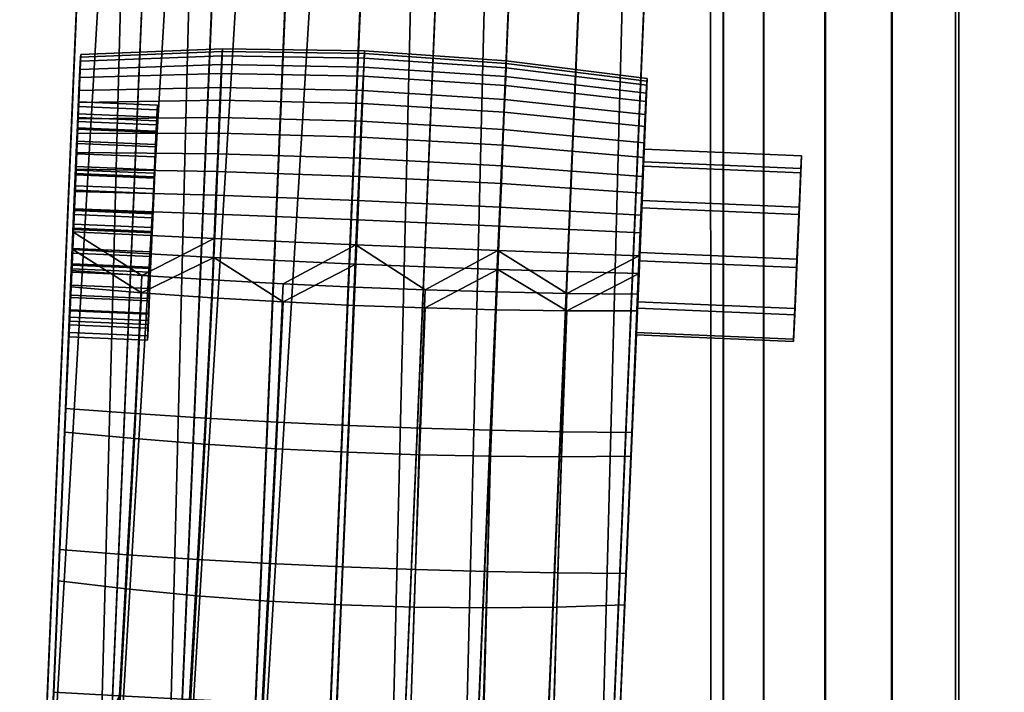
# Model space of a CAD drawing. Header units: millimetres. Extents: x -295 to 295, y -265 to 327.
# Tile 10 of 82: x -293 to -231, y -27 to 16. Entities that reach past the tile are written whole.
import ezdxf

# ---------------------------------------------------------------- set-up
doc = ezdxf.new("R2010")
doc.units = ezdxf.units.MM
doc.header["$MEASUREMENT"] = 0
doc.layers.add('podrucky', color=7, linetype='Continuous')
doc.layers.add('ram', color=7, linetype='Continuous')

msp = doc.modelspace()

# ---------------------------------------------------------------- meshes
at = {"layer": 'podrucky'}
mesh = msp.add_polyface(dxfattribs=at)
corners = [(-246.156, 195.574, 663.572), (-246.408, 189.493, 660.622), (-246.176, 194.946, 659.592), (-246.402, 189.841, 664.607), (-245.922, 201.024, 661.514), (-281.891, 202.546, 661.447), (-282.145, 196.467, 659.526), (-282.125, 197.095, 663.506), (-282.369, 191.362, 664.541), (-282.377, 191.014, 660.556), (-293.391, -68.48, 683.25), (-278.227, 191.353, 666.443), (-289.24, -68.141, 689.137), (-273.785, 191.288, 667.867), (-284.801, -68.205, 690.561), (-269.137, 191.169, 668.752), (-282.369, 191.362, 664.541), (-293.383, -68.132, 687.235), (-282.125, 197.095, 663.506), (-277.967, 197.427, 665.346), (-273.516, 197.617, 666.724), (-268.859, 197.655, 667.581), (-264.377, 190.993, 669.057), (-264.098, 197.533, 667.876), (-259.619, 190.766, 668.769), (-259.344, 197.252, 667.598), (-250.537, 190.182, 666.494), (-250.277, 196.256, 665.398), (-254.703, 196.821, 666.759), (-254.973, 190.493, 667.902), (-246.402, 189.841, 664.607), (-246.156, 195.574, 663.572), (-273.402, 199.79, 654.467), (-273.602, 195.168, 656.354), (-278.023, 195.756, 657.709), (-277.812, 200.644, 655.713), (-268.77, 199.18, 653.699), (-268.961, 194.724, 655.518), (-264.016, 198.84, 653.445), (-264.205, 194.439, 655.242), (-259.252, 198.778, 653.717), (-259.445, 194.321, 655.536), (-254.588, 198.994, 654.502), (-254.787, 194.372, 656.388), (-250.125, 199.473, 655.765), (-250.336, 194.585, 657.76), (-278.24, 190.673, 658.669), (-282.377, 191.014, 660.556), (-273.805, 190.362, 657.261), (-269.158, 190.089, 656.394), (-282.145, 196.467, 659.526), (-264.4, 189.862, 656.106), (-259.641, 189.686, 656.411), (-254.992, 189.566, 657.296), (-250.551, 189.502, 658.72), (-246.408, 189.493, 660.622), (-245.949, 200.19, 657.452), (-246.176, 194.946, 659.592)]
mesh.append_faces([[corners[k] for k in face] for face in [(0, 1, 2, 2), (1, 0, 3, 3), (4, 0, 2, 2), (5, 6, 7, 7), (8, 7, 9, 9), (6, 9, 7, 7), (9, 10, 8, 8), (11, 12, 13, 13), (13, 14, 15, 15), (16, 17, 11, 11), (18, 16, 11, 19), (13, 20, 19, 11), (20, 13, 15, 21), (21, 15, 22, 23), (24, 25, 23, 22), (26, 27, 28, 29), (25, 24, 29, 28), (30, 31, 27, 26), (32, 33, 34, 35), (36, 37, 33, 32), (38, 39, 37, 36), (40, 41, 39, 38), (42, 43, 41, 40), (44, 45, 43, 42), (46, 47, 34, 34), (46, 33, 48, 48), (48, 37, 49, 49), (47, 50, 34, 34), (48, 33, 37, 37), (46, 34, 33, 33), (37, 39, 51, 49), (39, 52, 51, 51), (41, 53, 52, 52), (43, 54, 53, 53), (45, 55, 54, 54), (52, 39, 41, 41), (54, 43, 45, 45), (53, 41, 43, 43), (44, 56, 57, 45), (55, 45, 57, 57)]])
mesh = msp.add_polyface(dxfattribs=at)
corners = [(-257.424, -70.001, 683.317), (-246.408, 189.493, 660.622), (-246.402, 189.841, 664.607), (-257.416, -69.653, 687.301), (-289.67, 9.782, 459.822), (-289.527, 13.126, 460.151), (-289.568, 12.087, 457.794), (-289.643, 10.546, 462.526), (-289.516, 13.557, 462.615), (-289.527, 13.393, 465.11), (-289.564, 12.614, 467.565), (-289.66, 10.263, 465.322), (-293.391, -68.48, 683.25), (-293.383, -68.132, 687.235), (-282.369, 191.362, 664.541), (-271.543, 12.761, 468.016), (-271.609, 11.278, 470.415), (-262.605, 10.702, 470.275), (-262.539, 12.152, 467.928), (-280.564, 12.914, 467.895), (-280.629, 11.464, 470.242), (-271.5, 13.615, 465.327), (-262.5, 12.988, 465.298), (-280.523, 13.75, 465.264), (-271.488, 13.794, 462.594), (-262.486, 13.163, 462.624), (-280.512, 13.925, 462.591), (-271.504, 13.323, 459.896), (-262.5, 12.702, 459.985), (-280.527, 13.464, 459.952), (-271.547, 12.184, 457.315), (-262.543, 11.589, 457.46), (-280.57, 12.351, 457.427), (-253.559, 11.873, 465.176), (-253.596, 11.093, 467.631), (-253.547, 12.036, 462.681), (-253.561, 11.605, 460.218), (-289.564, 12.614, 467.565), (-289.625, 11.26, 469.756), (-289.527, 13.393, 465.11), (-289.516, 13.557, 462.615), (-253.602, 10.566, 457.861), (-289.527, 13.126, 460.151), (-289.568, 12.087, 457.794), (-264.377, 190.993, 669.057), (-270.633, -68.728, 691.463), (-259.619, 190.766, 668.769), (-265.986, -69.001, 690.596), (-254.973, 190.493, 667.902), (-269.137, 191.169, 668.752), (-280.15, -68.325, 691.446), (-250.537, 190.182, 666.494), (-257.416, -69.653, 687.301), (-246.402, 189.841, 664.607), (-261.553, -69.312, 689.188), (-289.254, -68.821, 681.363), (-293.391, -68.48, 683.25), (-282.377, 191.014, 660.556), (-278.24, 190.673, 658.669), (-284.82, -69.132, 679.956), (-280.174, -69.405, 679.088), (-273.805, 190.362, 657.261), (-269.158, 190.089, 656.394), (-275.416, -69.632, 678.8), (-264.4, 189.862, 656.106), (-266.006, -69.928, 679.99), (-270.656, -69.808, 679.106), (-259.641, 189.686, 656.411), (-254.992, 189.566, 657.296), (-257.424, -70.001, 683.317), (-261.566, -69.992, 681.414), (-250.551, 189.502, 658.72), (-246.408, 189.493, 660.622)]
mesh.append_faces([[corners[k] for k in face] for face in [(0, 1, 2, 2), (3, 0, 2, 2), (4, 5, 6, 6), (5, 7, 8, 8), (9, 8, 7, 7), (10, 9, 11, 11), (12, 13, 14, 14), (15, 16, 17, 18), (19, 20, 16, 15), (21, 15, 18, 22), (23, 19, 15, 21), (24, 21, 22, 25), (26, 23, 21, 24), (27, 24, 25, 28), (29, 26, 24, 27), (30, 27, 28, 31), (32, 29, 27, 30), (33, 22, 18, 34), (35, 25, 22, 33), (25, 35, 36, 28), (19, 37, 38, 20), (23, 39, 37, 19), (39, 23, 26, 40), (41, 31, 28, 36), (29, 42, 40, 26), (32, 43, 42, 29), (44, 45, 46, 46), (46, 47, 48, 48), (49, 50, 44, 44), (51, 52, 53, 53), (48, 47, 54, 51), (55, 56, 57, 57), (55, 57, 58, 58), (59, 55, 58, 58), (60, 59, 61, 62), (63, 60, 62, 64), (65, 66, 67, 68), (69, 70, 71, 72), (70, 65, 68, 71), (66, 63, 64, 67), (59, 58, 61, 61)]])
mesh = msp.add_polyface(dxfattribs=at)
corners = [(-290.258, -4.099, 461.036), (-290.191, -2.658, 458.358), (-290.52, -10.438, 457.38), (-290.275, -4.383, 463.832), (-290.48, -8.937, 470.761), (-290.172, -1.735, 468.924), (-290.248, -3.619, 466.536), (-290.123, -1.214, 453.599), (-290.857, -17.9, 469.194), (-290.926, -19.892, 460.543), (-291.238, -26.971, 468.478), (-291.338, -29.534, 463.072), (-291.754, -39.322, 464.958), (-291.625, -36.069, 468.619), (-282.168, -20.836, 458.634), (-282.719, -30.536, 460.254), (-287.156, -30.077, 461.453), (-286.627, -20.405, 459.439), (-281.623, -11.205, 456.328), (-286.102, -10.852, 456.767), (-291.338, -29.534, 463.072), (-290.926, -19.892, 460.543), (-290.52, -10.438, 457.38), (-285.652, -1.582, 453.209), (-281.164, -1.9, 452.932), (-290.123, -1.214, 453.599), (-282.094, -18.523, 471.203), (-286.555, -18.228, 470.353), (-287.051, -27.197, 470.153), (-282.607, -27.421, 471.398), (-281.582, -9.555, 471.89), (-286.062, -9.264, 471.416), (-291.625, -36.069, 468.619), (-287.484, -36.125, 470.525), (-283.045, -36.224, 471.952), (-290.857, -17.9, 469.194), (-291.238, -26.971, 468.478), (-290.48, -8.937, 470.761), (-281.154, -0.771, 473.894), (-285.643, -0.484, 473.589), (-290.113, -0.16, 473.165), (-278.227, 191.353, 666.443), (-293.383, -68.132, 687.235), (-289.24, -68.141, 689.137), (-273.785, 191.288, 667.867), (-284.801, -68.205, 690.561), (-290.258, -4.099, 461.036), (-290.275, -4.383, 463.832), (-285.281, -4.594, 463.841), (-285.262, -4.311, 461.045), (-290.191, -2.658, 458.358), (-285.197, -2.87, 458.367), (-290.248, -3.619, 466.536), (-285.254, -3.83, 466.546), (-290.211, -2.725, 466.089), (-290.234, -3.388, 463.745), (-285.238, -3.599, 463.754), (-285.215, -2.937, 466.098), (-290.219, -3.142, 461.322), (-285.223, -3.353, 461.331), (-285.281, -4.594, 463.841), (-285.223, -3.353, 461.331), (-285.262, -4.311, 461.045), (-285.166, -2.104, 459.01), (-285.254, -3.83, 466.546), (-285.238, -3.599, 463.754), (-285.215, -2.937, 466.098)]
mesh.append_faces([[corners[k] for k in face] for face in [(0, 1, 2, 2), (2, 3, 0, 0), (4, 5, 6, 6), (6, 3, 4, 4), (2, 1, 7, 7), (8, 3, 9, 9), (10, 9, 11, 11), (12, 13, 11, 11), (11, 13, 10, 10), (8, 4, 3, 3), (9, 10, 8, 8), (9, 3, 2, 2), (14, 15, 16, 17), (18, 14, 17, 19), (16, 20, 21, 17), (17, 21, 22, 19), (18, 19, 23, 24), (19, 22, 25, 23), (26, 27, 28, 29), (30, 31, 27, 26), (28, 32, 33, 33), (29, 33, 34, 34), (28, 33, 29, 29), (28, 27, 35, 36), (36, 32, 28, 28), (27, 31, 37, 35), (30, 38, 39, 31), (31, 39, 40, 37), (41, 42, 43, 43), (44, 43, 45, 45), (46, 47, 48, 49), (50, 46, 49, 51), (47, 52, 53, 48), (54, 55, 56, 57), (55, 58, 59, 56), (60, 61, 62, 62), (63, 62, 61, 61), (64, 65, 60, 60), (61, 60, 65, 65), (65, 64, 66, 66)]])
mesh = msp.add_polyface(dxfattribs=at)
corners = [(-253.838, 4.749, 453.242), (-253.744, 7.022, 454.281), (-254.156, -2.735, 453.666), (-253.547, 12.036, 462.681), (-253.559, 11.873, 465.176), (-254.514, -10.458, 470.828), (-253.943, 2.219, 452.766), (-254.551, -11.959, 457.447), (-253.828, 5.805, 472.848), (-254.043, 0.771, 473.716), (-254.146, -1.681, 473.231), (-254.053, -0.349, 452.921), (-277.102, -11.495, 456.066), (-281.623, -11.205, 456.328), (-281.164, -1.9, 452.932), (-276.662, -2.167, 452.769), (-272.154, -2.383, 452.72), (-272.555, -11.72, 455.984), (-268.008, -11.88, 456.082), (-267.645, -2.548, 452.786), (-263.479, -11.972, 456.361), (-263.137, -2.662, 452.965), (-277.059, -9.808, 472.18), (-276.652, -1.019, 474.081), (-281.154, -0.771, 473.894), (-281.582, -9.555, 471.89), (-272.514, -10.021, 472.283), (-272.145, -1.229, 474.149), (-267.967, -10.192, 472.197), (-267.635, -1.4, 474.098), (-263.438, -10.323, 471.924), (-263.129, -1.533, 473.928), (-258.945, -10.411, 471.466), (-258.631, -1.626, 473.638), (-254.514, -10.458, 470.828), (-254.146, -1.681, 473.231), (-272.043, 0.229, 451.904), (-271.924, 3.043, 451.735), (-262.912, 2.646, 452.002), (-263.027, -0.107, 452.167), (-254.043, 0.771, 473.716), (-263.02, 1.094, 474.446), (-272.033, 1.456, 474.68), (-281.043, 1.856, 474.413), (-285.643, -0.484, 473.589), (-253.943, 2.219, 452.766), (-254.053, -0.349, 452.921), (-258.641, -2.724, 453.259), (-254.156, -2.735, 453.666), (-281.055, 0.656, 452.134), (-264.377, 190.993, 669.057), (-280.15, -68.325, 691.446), (-275.391, -68.501, 691.751), (-265.986, -69.001, 690.596), (-259.619, 190.766, 668.769), (-270.633, -68.728, 691.463), (-269.137, 191.169, 668.752), (-284.801, -68.205, 690.561), (-250.537, 190.182, 666.494), (-261.553, -69.312, 689.188), (-257.416, -69.653, 687.301)]
mesh.append_faces([[corners[k] for k in face] for face in [(0, 1, 2, 2), (3, 4, 5, 5), (0, 2, 6, 6), (5, 7, 3, 3), (8, 9, 10, 10), (4, 10, 5, 5), (11, 6, 2, 2), (12, 13, 14, 15), (15, 16, 17, 12), (18, 17, 16, 19), (20, 18, 19, 21), (22, 23, 24, 25), (26, 27, 23, 22), (28, 29, 27, 26), (30, 31, 29, 28), (32, 33, 31, 30), (33, 32, 34, 35), (36, 37, 38, 39), (40, 33, 35, 35), (41, 33, 40, 40), (41, 29, 31, 31), (42, 29, 41, 41), (33, 41, 31, 31), (42, 23, 27, 27), (42, 43, 24, 23), (42, 27, 29, 29), (44, 24, 43, 43), (38, 45, 46, 39), (47, 46, 48, 48), (47, 39, 46, 46), (36, 39, 19, 16), (39, 21, 19, 19), (21, 39, 47, 47), (15, 36, 16, 16), (14, 49, 15, 15), (49, 36, 15, 15), (50, 51, 52, 52), (53, 54, 55, 55), (55, 50, 52, 52), (51, 56, 57, 57), (58, 59, 60, 60)]])
mesh = msp.add_polyface(dxfattribs=at)
corners = [(-289.684, 9.551, 462.613), (-289.828, 6.218, 464.643), (-289.699, 9.305, 465.036), (-289.836, 5.917, 461.192), (-289.707, 8.889, 460.269), (-289.568, 12.087, 457.794), (-289.744, 7.898, 457.434), (-289.67, 9.782, 459.822), (-289.564, 12.614, 467.565), (-289.66, 10.263, 465.322), (-289.725, 8.822, 468.001), (-289.527, 13.126, 460.151), (-289.643, 10.546, 462.526), (-289.631, 10.506, 455.762), (-289.527, 13.393, 465.11), (-289.625, 11.26, 469.756), (-289.828, 6.436, 469.886), (-289.703, 9.474, 471.505), (-289.711, 8.543, 454.215), (-280.715, 9.551, 472.116), (-280.814, 7.25, 473.484), (-271.797, 6.97, 473.729), (-271.695, 9.323, 472.331), (-271.609, 11.278, 470.415), (-262.689, 8.789, 472.149), (-262.605, 10.702, 470.275), (-280.629, 11.464, 470.242), (-271.617, 10.453, 455.088), (-271.547, 12.184, 457.315), (-262.543, 11.589, 457.46), (-262.611, 9.895, 455.282), (-280.637, 10.657, 455.249), (-280.57, 12.351, 457.427), (-271.703, 8.302, 453.394), (-262.697, 7.791, 453.625), (-280.723, 8.553, 453.591), (-253.656, 9.739, 469.822), (-253.736, 7.953, 471.571), (-253.596, 11.093, 467.631), (-262.539, 12.152, 467.928), (-289.703, 9.474, 471.505), (-289.797, 7.326, 472.782), (-289.625, 11.26, 469.756), (-253.744, 7.022, 454.281), (-253.664, 8.985, 455.828), (-253.602, 10.566, 457.861), (-289.631, 10.506, 455.762), (-289.568, 12.087, 457.794), (-289.711, 8.543, 454.215), (-289.67, 9.782, 459.822), (-289.744, 7.898, 457.434), (-284.75, 7.687, 457.443), (-284.674, 9.571, 459.831), (-289.643, 10.546, 462.526), (-284.646, 10.335, 462.535), (-289.725, 8.822, 468.001), (-289.66, 10.263, 465.322), (-284.664, 10.051, 465.332), (-284.73, 8.61, 468.01), (-289.699, 9.305, 465.036), (-289.756, 8.056, 467.358), (-284.762, 7.845, 467.367), (-284.703, 9.094, 465.046), (-289.684, 9.551, 462.613), (-284.688, 9.34, 462.622), (-289.707, 8.889, 460.269), (-284.713, 8.677, 460.279), (-284.646, 10.335, 462.535), (-284.674, 9.571, 459.831), (-284.713, 8.677, 460.279), (-284.777, 7.045, 458.209), (-284.703, 9.094, 465.046), (-284.688, 9.34, 462.622), (-284.762, 7.845, 467.367), (-284.664, 10.051, 465.332), (-284.73, 8.61, 468.01)]
mesh.append_faces([[corners[k] for k in face] for face in [(0, 1, 2, 2), (3, 0, 4, 4), (5, 6, 7, 7), (8, 9, 10, 10), (11, 7, 12, 12), (5, 13, 6, 6), (9, 14, 12, 12), (8, 10, 15, 15), (15, 16, 17, 17), (18, 6, 13, 13), (10, 16, 15, 15), (19, 20, 21, 22), (23, 22, 24, 25), (26, 19, 22, 23), (27, 28, 29, 30), (31, 32, 28, 27), (33, 27, 30, 34), (35, 31, 27, 33), (36, 25, 24, 37), (38, 39, 25, 36), (19, 40, 41, 20), (26, 42, 40, 19), (43, 34, 30, 44), (44, 30, 29, 45), (31, 46, 47, 32), (35, 48, 46, 31), (49, 50, 51, 52), (53, 49, 52, 54), (55, 56, 57, 58), (56, 53, 54, 57), (59, 60, 61, 62), (63, 59, 62, 64), (65, 63, 64, 66), (67, 68, 69, 69), (70, 69, 68, 68), (71, 67, 72, 72), (69, 72, 67, 67), (73, 74, 71, 71), (67, 71, 74, 74), (74, 73, 75, 75)]])
mesh = msp.add_polyface(dxfattribs=at)
corners = [(-253.561, 11.605, 460.218), (-254.156, -2.735, 453.666), (-253.602, 10.566, 457.861), (-253.664, 8.985, 455.828), (-253.744, 7.022, 454.281), (-254.551, -11.959, 457.447), (-253.547, 12.036, 462.681), (-253.559, 11.873, 465.176), (-253.596, 11.093, 467.631), (-254.146, -1.681, 473.231), (-253.656, 9.739, 469.822), (-253.736, 7.953, 471.571), (-253.828, 5.805, 472.848), (-253.934, 3.341, 473.593), (-254.043, 0.771, 473.716), (-271.914, 4.271, 474.546), (-272.033, 1.456, 474.68), (-263.02, 1.094, 474.446), (-262.902, 3.848, 474.315), (-280.928, 4.61, 474.282), (-281.043, 1.856, 474.413), (-271.797, 6.97, 473.729), (-262.789, 6.487, 473.517), (-280.814, 7.25, 473.484), (-271.695, 9.323, 472.331), (-262.689, 8.789, 472.149), (-271.807, 5.813, 452.257), (-271.703, 8.302, 453.394), (-262.697, 7.791, 453.625), (-262.797, 5.356, 452.512), (-280.824, 6.118, 452.479), (-280.723, 8.553, 453.591), (-271.924, 3.043, 451.735), (-262.912, 2.646, 452.002), (-280.938, 3.408, 451.968), (-281.055, 0.656, 452.134), (-272.043, 0.229, 451.904), (-253.934, 3.341, 473.593), (-254.043, 0.771, 473.716), (-253.828, 5.805, 472.848), (-253.736, 7.953, 471.571), (-289.902, 4.862, 473.527), (-289.797, 7.326, 472.782), (-253.838, 4.749, 453.242), (-253.744, 7.022, 454.281), (-253.943, 2.219, 452.766), (-289.711, 8.543, 454.215), (-289.805, 6.27, 453.176), (-284.977, 2.218, 455.717), (-285.074, -0.037, 457.376), (-284.977, 2.305, 456.713), (-284.873, 4.726, 456.959), (-284.777, 7.045, 458.209), (-284.859, 5.011, 456.001), (-284.674, 9.571, 459.831), (-284.75, 7.687, 457.443), (-284.834, 6.225, 469.895), (-284.852, 5.778, 469.001), (-284.951, 3.436, 469.664), (-284.949, 3.523, 470.66), (-284.73, 8.61, 468.01), (-285.053, 1.015, 469.417), (-284.762, 7.845, 467.367), (-284.84, 5.706, 461.202), (-284.969, 2.569, 459.737), (-284.834, 6.007, 464.653), (-284.957, 3.172, 466.639)]
mesh.append_faces([[corners[k] for k in face] for face in [(0, 1, 2, 2), (2, 1, 3, 3), (1, 4, 3, 3), (5, 0, 6, 6), (7, 8, 9, 9), (10, 11, 9, 9), (11, 12, 9, 9), (8, 10, 9, 9), (5, 1, 0, 0), (13, 14, 12, 12), (15, 16, 17, 18), (19, 20, 16, 15), (21, 15, 18, 22), (23, 19, 15, 21), (24, 21, 22, 25), (26, 27, 28, 29), (30, 31, 27, 26), (32, 26, 29, 33), (34, 30, 26, 32), (35, 34, 32, 36), (37, 18, 17, 38), (39, 22, 18, 37), (22, 39, 40, 25), (41, 19, 23, 42), (43, 29, 28, 44), (29, 43, 45, 33), (46, 31, 30, 47), (48, 49, 50, 50), (50, 51, 48, 48), (52, 53, 51, 51), (48, 51, 53, 53), (54, 55, 52, 52), (53, 52, 55, 55), (56, 57, 58, 58), (58, 59, 56, 56), (56, 60, 57, 57), (61, 59, 58, 58), (57, 60, 62, 62), (63, 64, 65, 65), (65, 64, 66, 66)]])
mesh = msp.add_polyface(dxfattribs=at)
corners = [(-289.773, 7.256, 458.2), (-289.836, 5.917, 461.192), (-289.707, 8.889, 460.269), (-289.965, 2.78, 459.728), (-289.869, 4.937, 456.95), (-289.971, 2.516, 456.704), (-290.07, 0.174, 457.367), (-289.756, 8.056, 467.358), (-289.699, 9.305, 465.036), (-289.828, 6.218, 464.643), (-289.953, 3.383, 466.63), (-289.848, 5.989, 468.991), (-289.684, 9.551, 462.613), (-290.049, 1.226, 469.408), (-289.947, 3.647, 469.654), (-290.145, -1.093, 468.158), (-289.855, 5.222, 455.992), (-289.805, 6.27, 453.176), (-289.912, 3.74, 452.7), (-289.973, 2.429, 455.708), (-290.02, 1.171, 452.854), (-289.711, 8.543, 454.215), (-289.744, 7.898, 457.434), (-289.797, 7.326, 472.782), (-289.828, 6.436, 469.886), (-289.945, 3.734, 470.651), (-289.703, 9.474, 471.505), (-290.062, 0.941, 470.366), (-290.012, 2.291, 473.649), (-289.902, 4.862, 473.527), (-280.928, 4.61, 474.282), (-289.902, 4.862, 473.527), (-290.012, 2.291, 473.649), (-281.043, 1.856, 474.413), (-280.938, 3.408, 451.968), (-289.912, 3.74, 452.7), (-289.805, 6.27, 453.176), (-280.824, 6.118, 452.479), (-281.055, 0.656, 452.134), (-290.02, 1.171, 452.854), (-289.855, 5.222, 455.992), (-289.973, 2.429, 455.708), (-284.977, 2.218, 455.717), (-284.859, 5.011, 456.001), (-289.744, 7.898, 457.434), (-284.75, 7.687, 457.443), (-289.945, 3.734, 470.651), (-289.828, 6.436, 469.886), (-284.834, 6.225, 469.895), (-284.949, 3.523, 470.66), (-289.725, 8.822, 468.001), (-284.73, 8.61, 468.01), (-290.062, 0.941, 470.366), (-285.066, 0.73, 470.375), (-289.848, 5.989, 468.991), (-289.947, 3.647, 469.654), (-284.951, 3.436, 469.664), (-284.852, 5.778, 469.001), (-289.756, 8.056, 467.358), (-284.762, 7.845, 467.367), (-290.049, 1.226, 469.408), (-285.053, 1.015, 469.417), (-289.773, 7.256, 458.2), (-289.707, 8.889, 460.269), (-284.713, 8.677, 460.279), (-284.777, 7.045, 458.209), (-289.971, 2.516, 456.704), (-289.869, 4.937, 456.95), (-284.873, 4.726, 456.959), (-284.977, 2.305, 456.713), (-284.969, 2.569, 459.737), (-284.84, 5.706, 461.202), (-289.836, 5.917, 461.192), (-289.965, 2.78, 459.728), (-284.84, 5.706, 461.202), (-284.834, 6.007, 464.653), (-289.828, 6.218, 464.643), (-289.836, 5.917, 461.192), (-284.834, 6.007, 464.653), (-284.957, 3.172, 466.639), (-289.953, 3.383, 466.63), (-289.828, 6.218, 464.643), (-284.957, 3.172, 466.639), (-285.086, 0.035, 465.175), (-290.082, 0.246, 465.166), (-289.953, 3.383, 466.63)]
mesh.append_faces([[corners[k] for k in face] for face in [(0, 1, 2, 2), (3, 4, 5, 5), (6, 3, 5, 5), (0, 4, 3, 3), (3, 1, 0, 0), (7, 8, 9, 9), (9, 10, 7, 7), (11, 7, 10, 10), (12, 1, 9, 9), (13, 14, 10, 10), (11, 10, 14, 14), (15, 13, 10, 10), (16, 17, 18, 18), (18, 19, 16, 16), (19, 18, 20, 20), (21, 16, 22, 22), (23, 24, 25, 25), (26, 24, 23, 23), (27, 28, 25, 25), (17, 16, 21, 21), (25, 28, 29, 29), (25, 29, 23, 23), (30, 31, 32, 33), (34, 35, 36, 37), (38, 39, 35, 34), (40, 41, 42, 43), (44, 40, 43, 45), (46, 47, 48, 49), (47, 50, 51, 48), (52, 46, 49, 53), (54, 55, 56, 57), (58, 54, 57, 59), (55, 60, 61, 56), (62, 63, 64, 65), (66, 67, 68, 69), (67, 62, 65, 68), (70, 71, 72, 73), (74, 75, 76, 77), (78, 79, 80, 81), (82, 83, 84, 85)]])
mesh = msp.add_polyface(dxfattribs=at)
corners = [(-290.09, -0.055, 461.715), (-289.965, 2.78, 459.728), (-290.162, -1.893, 459), (-290.219, -3.142, 461.322), (-290.234, -3.388, 463.745), (-290.082, 0.246, 465.166), (-290.145, -1.093, 468.158), (-290.211, -2.725, 466.089), (-289.953, 3.383, 466.63), (-290.07, 0.174, 457.367), (-289.973, 2.429, 455.708), (-290.123, -1.214, 453.599), (-290.088, -0.273, 456.472), (-290.191, -2.658, 458.358), (-290.02, 1.171, 452.854), (-290.172, -1.735, 468.924), (-290.113, -0.16, 473.165), (-290.062, 0.941, 470.366), (-290.48, -8.937, 470.761), (-290.012, 2.291, 473.649), (-285.643, -0.484, 473.589), (-290.012, 2.291, 473.649), (-290.113, -0.16, 473.165), (-281.043, 1.856, 474.413), (-285.652, -1.582, 453.209), (-281.055, 0.656, 452.134), (-281.164, -1.9, 452.932), (-290.123, -1.214, 453.599), (-290.02, 1.171, 452.854), (-290.088, -0.273, 456.472), (-290.191, -2.658, 458.358), (-285.197, -2.87, 458.367), (-285.094, -0.484, 456.482), (-289.973, 2.429, 455.708), (-284.977, 2.218, 455.717), (-290.172, -1.735, 468.924), (-290.062, 0.941, 470.366), (-285.066, 0.73, 470.375), (-285.178, -1.946, 468.933), (-290.248, -3.619, 466.536), (-285.254, -3.83, 466.546), (-290.049, 1.226, 469.408), (-290.145, -1.093, 468.158), (-285.148, -1.304, 468.167), (-285.053, 1.015, 469.417), (-290.211, -2.725, 466.089), (-285.215, -2.937, 466.098), (-290.162, -1.893, 459), (-290.07, 0.174, 457.367), (-285.074, -0.037, 457.376), (-285.166, -2.104, 459.01), (-290.219, -3.142, 461.322), (-285.223, -3.353, 461.331), (-289.971, 2.516, 456.704), (-284.977, 2.305, 456.713), (-285.262, -4.311, 461.045), (-285.166, -2.104, 459.01), (-285.197, -2.87, 458.367), (-285.074, -0.037, 457.376), (-284.977, 2.218, 455.717), (-285.094, -0.484, 456.482), (-285.178, -1.946, 468.933), (-285.215, -2.937, 466.098), (-285.254, -3.83, 466.546), (-285.066, 0.73, 470.375), (-285.148, -1.304, 468.167), (-284.949, 3.523, 470.66), (-285.053, 1.015, 469.417), (-285.094, -0.266, 461.724), (-284.969, 2.569, 459.737), (-289.965, 2.78, 459.728), (-290.09, -0.055, 461.715), (-285.086, 0.035, 465.175), (-285.094, -0.266, 461.724), (-290.09, -0.055, 461.715), (-290.082, 0.246, 465.166), (-284.957, 3.172, 466.639), (-284.969, 2.569, 459.737), (-285.094, -0.266, 461.724), (-285.086, 0.035, 465.175)]
mesh.append_faces([[corners[k] for k in face] for face in [(0, 1, 2, 2), (0, 3, 4, 4), (2, 3, 0, 0), (5, 0, 4, 4), (6, 5, 7, 7), (4, 7, 5, 5), (8, 5, 6, 6), (2, 1, 9, 9), (10, 11, 12, 12), (11, 13, 12, 12), (14, 11, 10, 10), (15, 16, 17, 17), (15, 18, 16, 16), (16, 19, 17, 17), (20, 21, 22, 22), (21, 20, 23, 23), (24, 25, 26, 26), (27, 28, 24, 24), (25, 24, 28, 28), (29, 30, 31, 32), (33, 29, 32, 34), (35, 36, 37, 38), (39, 35, 38, 40), (41, 42, 43, 44), (42, 45, 46, 43), (47, 48, 49, 50), (51, 47, 50, 52), (48, 53, 54, 49), (55, 56, 57, 57), (58, 57, 56, 56), (58, 59, 60, 60), (57, 58, 60, 60), (61, 62, 63, 63), (64, 65, 61, 61), (62, 61, 65, 65), (66, 67, 64, 64), (65, 64, 67, 67), (68, 69, 70, 71), (72, 73, 74, 75), (76, 77, 78, 78), (78, 79, 76, 76)]])
mesh = msp.add_polyface(dxfattribs=at)
corners = [(-255.271, -28.492, 468.545), (-255.371, -31.055, 463.139), (-254.957, -21.413, 460.609), (-254.891, -19.421, 469.261), (-254.551, -11.959, 457.447), (-255.656, -37.59, 468.686), (-254.514, -10.458, 470.828), (-277.598, -21.177, 458.146), (-278.098, -30.899, 459.519), (-282.719, -30.536, 460.254), (-282.168, -20.836, 458.634), (-272.969, -21.422, 457.988), (-273.383, -31.155, 459.276), (-268.336, -21.569, 458.164), (-268.664, -31.298, 459.536), (-263.758, -21.615, 458.668), (-264.031, -31.326, 460.288), (-259.281, -21.562, 459.489), (-259.576, -31.243, 461.504), (-277.102, -11.495, 456.066), (-281.623, -11.205, 456.328), (-272.555, -11.72, 455.984), (-268.008, -11.88, 456.082), (-263.479, -11.972, 456.361), (-258.986, -11.999, 456.817), (-264.381, -41, 461.727), (-254.957, -21.413, 460.609), (-255.371, -31.055, 463.139), (-254.551, -11.959, 457.447), (-259.938, -40.966, 463.139), (-263.137, -2.662, 452.965), (-258.641, -2.724, 453.259), (-254.156, -2.735, 453.666), (-277.521, -18.781, 471.725), (-282.094, -18.523, 471.203), (-282.607, -27.421, 471.398), (-277.984, -27.639, 472.168), (-272.893, -18.999, 471.906), (-273.268, -27.846, 472.434), (-268.262, -19.173, 471.742), (-268.549, -28.038, 472.185), (-263.682, -19.302, 471.237), (-263.922, -28.212, 471.432), (-259.209, -19.384, 470.404), (-259.471, -28.364, 470.203), (-277.059, -9.808, 472.18), (-281.582, -9.555, 471.89), (-272.514, -10.021, 472.283), (-267.967, -10.192, 472.197), (-263.438, -10.323, 471.924), (-258.945, -10.411, 471.466), (-283.045, -36.224, 471.952), (-278.395, -36.366, 472.838), (-273.637, -36.548, 473.144), (-264.23, -37.02, 471.986), (-259.795, -37.296, 470.576), (-255.656, -37.59, 468.686), (-268.879, -36.768, 472.855), (-255.271, -28.492, 468.545), (-254.891, -19.421, 469.261), (-254.514, -10.458, 470.828)]
mesh.append_faces([[corners[k] for k in face] for face in [(0, 1, 2, 2), (3, 2, 4, 4), (1, 0, 5, 5), (4, 6, 3, 3), (2, 3, 0, 0), (7, 8, 9, 10), (11, 12, 8, 7), (13, 14, 12, 11), (15, 16, 14, 13), (17, 18, 16, 15), (19, 7, 10, 20), (21, 11, 7, 19), (22, 13, 11, 21), (23, 15, 13, 22), (24, 17, 15, 23), (25, 16, 18, 18), (17, 26, 27, 18), (26, 17, 24, 28), (29, 18, 27, 27), (24, 23, 30, 31), (31, 32, 28, 24), (33, 34, 35, 36), (37, 33, 36, 38), (39, 37, 38, 40), (41, 39, 40, 42), (43, 41, 42, 44), (45, 46, 34, 33), (47, 45, 33, 37), (48, 47, 37, 39), (49, 48, 39, 41), (50, 49, 41, 43), (35, 51, 52, 36), (36, 52, 53, 38), (40, 54, 42, 42), (55, 56, 44, 44), (55, 44, 42, 42), (38, 57, 40, 40), (43, 44, 58, 59), (59, 60, 50, 43), (56, 58, 44, 44)]])
at = {"layer": 'ram'}
mesh = msp.add_polyface(dxfattribs=at)
corners = [(-236.49, 76.173, 458.54), (-236.49, 96.167, 458.051), (-239.51, 96.07, 454.067), (-239.51, 76.076, 454.556), (-236.49, 56.179, 459.029), (-239.51, 56.082, 455.045), (-237.984, 73.716, 468.369), (-237.984, 50.45, 470.39), (-233.754, 50.379, 469.578), (-233.752, 73.645, 467.556), (-242.219, 73.647, 467.573), (-242.219, 50.381, 469.594), (-246.121, 73.427, 465.029), (-246.123, 50.159, 467.051), (-248.691, 73.091, 461.15), (-248.691, 49.82, 463.172), (-249.506, 72.726, 456.934), (-249.508, 49.452, 458.956), (-248.707, 72.361, 452.715), (-248.707, 49.084, 454.737), (-246.154, 72.024, 448.826), (-246.154, 48.745, 450.849), (-242.26, 71.802, 446.267), (-242.262, 48.521, 448.29), (-238.029, 71.731, 445.455), (-238.029, 48.45, 447.477), (-233.953, 71.794, 446.19), (-233.953, 48.515, 448.213), (-237.982, 97.337, 466.333), (-233.75, 97.267, 465.52), (-242.217, 97.269, 465.536), (-246.121, 97.051, 462.993), (-248.688, 96.717, 459.113), (-249.504, 96.355, 454.897), (-248.705, 95.992, 450.678), (-246.152, 95.657, 446.789), (-242.258, 95.437, 444.23), (-238.027, 95.366, 443.417), (-233.951, 95.429, 444.153), (-237.977, 110.614, 465.233), (-233.746, 110.55, 464.42), (-242.213, 110.558, 464.436), (-246.117, 110.37, 461.89), (-248.684, 110.081, 458.007), (-249.5, 109.766, 453.787), (-248.701, 109.448, 449.564), (-246.148, 109.154, 445.672), (-242.254, 108.959, 443.111), (-238.023, 108.894, 442.297), (-233.947, 108.946, 443.034), (-237.977, 112.66, 465.081), (-233.744, 112.599, 464.267), (-242.211, 112.612, 464.283), (-246.113, 112.448, 461.735), (-248.684, 112.193, 457.849), (-249.498, 111.914, 453.627), (-248.699, 111.631, 449.402), (-246.145, 111.368, 445.507), (-242.252, 111.192, 442.944), (-238.02, 111.132, 442.131), (-233.945, 111.176, 442.868), (-233.93, 116.372, 442.622), (-238.006, 116.373, 441.883), (-253.738, 7.55, 462.984), (-253.777, 6.74, 466.266), (-243.787, 6.318, 466.285), (-243.746, 7.127, 463.002), (-253.887, 4.286, 468.589), (-243.895, 3.864, 468.608), (-253.887, 3.81, 457.684), (-253.777, 6.457, 459.785), (-243.787, 6.035, 459.803), (-243.895, 3.388, 457.703)]
mesh.append_faces([[corners[k] for k in face] for face in [(0, 1, 2, 3), (4, 0, 3, 5), (6, 7, 8, 9), (10, 11, 7, 6), (12, 13, 11, 10), (14, 15, 13, 12), (16, 17, 15, 14), (18, 19, 17, 16), (20, 21, 19, 18), (22, 23, 21, 20), (24, 25, 23, 22), (26, 27, 25, 24), (28, 6, 9, 29), (30, 10, 6, 28), (31, 12, 10, 30), (32, 14, 12, 31), (33, 16, 14, 32), (34, 18, 16, 33), (35, 20, 18, 34), (36, 22, 20, 35), (37, 24, 22, 36), (38, 26, 24, 37), (39, 28, 29, 40), (41, 30, 28, 39), (42, 31, 30, 41), (43, 32, 31, 42), (44, 33, 32, 43), (45, 34, 33, 44), (46, 35, 34, 45), (47, 36, 35, 46), (48, 37, 36, 47), (49, 38, 37, 48), (50, 39, 40, 51), (52, 41, 39, 50), (53, 42, 41, 52), (54, 43, 42, 53), (55, 44, 43, 54), (56, 45, 44, 55), (57, 46, 45, 56), (58, 47, 46, 57), (59, 48, 47, 58), (60, 49, 48, 59), (61, 60, 59, 62), (63, 64, 65, 66), (64, 67, 68, 65), (69, 70, 71, 72), (70, 63, 66, 71)]])
mesh = msp.add_polyface(dxfattribs=at)
corners = [(-242.211, -165.026, 488.569), (-242.215, -169.883, 488.901), (-237.98, -169.845, 489.7), (-237.975, -164.967, 489.366), (-246.113, -165.22, 486.023), (-246.119, -170.024, 486.352), (-242.209, -160.344, 488.178), (-237.973, -160.277, 488.975), (-246.113, -160.557, 485.634), (-248.68, -160.884, 481.754), (-248.682, -165.519, 482.141), (-249.496, -161.24, 477.538), (-249.496, -165.844, 477.922), (-248.697, -161.595, 473.318), (-248.699, -166.172, 473.7), (-246.145, -161.924, 469.428), (-246.145, -166.474, 469.808), (-242.25, -162.141, 466.869), (-242.25, -166.675, 467.247), (-238.02, -162.21, 466.056), (-238.02, -166.741, 466.434), (-233.941, -162.149, 466.792), (-233.943, -166.687, 467.17), (-242.209, -137.777, 486.195), (-237.975, -137.705, 486.991), (-246.113, -138.005, 483.652), (-248.682, -138.352, 479.774), (-249.496, -138.728, 475.559), (-248.697, -139.105, 471.341), (-246.145, -139.453, 467.453), (-242.25, -139.681, 464.895), (-238.02, -139.753, 464.082), (-233.943, -139.687, 464.817), (-242.217, -43.7, 477.861), (-237.982, -43.629, 478.657), (-246.121, -43.925, 475.317), (-248.688, -44.268, 471.439), (-249.504, -44.641, 467.224), (-248.705, -45.014, 463.006), (-246.152, -45.357, 459.117), (-242.258, -45.583, 456.559), (-238.027, -45.655, 455.746), (-233.951, -45.59, 456.481), (-237.984, 50.45, 470.39), (-233.75, -43.701, 477.844), (-233.754, 50.379, 469.578), (-242.219, 50.381, 469.594), (-246.123, 50.159, 467.051), (-248.691, 49.82, 463.172), (-249.508, 49.452, 458.956), (-248.707, 49.084, 454.737), (-246.154, 48.745, 450.849), (-242.262, 48.521, 448.29), (-238.029, 48.45, 447.477), (-233.953, 48.515, 448.213), (-253.887, 4.286, 468.589), (-254.027, 0.967, 469.216), (-244.035, 0.545, 469.234), (-243.895, 3.864, 468.608), (-254.156, -2.163, 467.947), (-244.166, -2.586, 467.965), (-254.234, -4.112, 465.185), (-244.242, -4.534, 465.204), (-254.234, -4.259, 461.808), (-244.242, -4.682, 461.826), (-254.156, -2.559, 458.886), (-244.166, -2.982, 458.905), (-254.027, 0.449, 457.349), (-244.035, 0.027, 457.368), (-253.887, 3.81, 457.684), (-243.895, 3.388, 457.703), (-239.908, -123.545, 472.533), (-239.908, -143.539, 473.022), (-236.092, -143.46, 476.252), (-236.092, -123.466, 475.764), (-239.908, -103.551, 472.044), (-236.092, -103.472, 475.275)]
mesh.append_faces([[corners[k] for k in face] for face in [(0, 1, 2, 3), (4, 5, 1, 0), (6, 0, 3, 7), (8, 4, 0, 6), (9, 10, 4, 8), (11, 12, 10, 9), (13, 14, 12, 11), (15, 16, 14, 13), (17, 18, 16, 15), (19, 20, 18, 17), (21, 22, 20, 19), (23, 6, 7, 24), (25, 8, 6, 23), (26, 9, 8, 25), (27, 11, 9, 26), (28, 13, 11, 27), (29, 15, 13, 28), (30, 17, 15, 29), (31, 19, 17, 30), (32, 21, 19, 31), (33, 23, 24, 34), (35, 25, 23, 33), (36, 26, 25, 35), (37, 27, 26, 36), (38, 28, 27, 37), (39, 29, 28, 38), (40, 30, 29, 39), (41, 31, 30, 40), (42, 32, 31, 41), (43, 34, 44, 45), (46, 33, 34, 43), (47, 35, 33, 46), (48, 36, 35, 47), (49, 37, 36, 48), (50, 38, 37, 49), (51, 39, 38, 50), (52, 40, 39, 51), (53, 41, 40, 52), (54, 42, 41, 53), (55, 56, 57, 58), (56, 59, 60, 57), (59, 61, 62, 60), (61, 63, 64, 62), (63, 65, 66, 64), (65, 67, 68, 66), (67, 69, 70, 68), (71, 72, 73, 74), (75, 71, 74, 76)]])
mesh = msp.add_polyface(dxfattribs=at)
corners = [(-227.297, -138.352, 479.732), (-227.295, -160.892, 481.713), (-226.496, -161.248, 477.493), (-226.496, -138.729, 475.514), (-229.85, -138.005, 483.62), (-229.848, -160.563, 485.603), (-233.742, -137.777, 486.178), (-233.742, -160.347, 488.162), (-237.975, -137.705, 486.991), (-237.973, -160.277, 488.975), (-227.512, -161.643, 472.806), (-227.514, -139.148, 470.829), (-227.305, -44.27, 471.397), (-226.504, -44.643, 467.179), (-229.855, -43.927, 475.286), (-233.75, -43.701, 477.844), (-237.982, -43.629, 478.657), (-230.145, -45.381, 458.84), (-230.137, -139.475, 467.175), (-233.943, -139.687, 464.817), (-233.951, -45.59, 456.481), (-227.52, -45.058, 462.493), (-227.307, 49.816, 463.13), (-226.508, 49.448, 458.911), (-229.859, 50.156, 467.019), (-233.754, 50.379, 469.578), (-230.146, 48.72, 450.571), (-233.953, 48.515, 448.213), (-227.523, 49.039, 454.225), (-188.777, -104.952, 414.728), (-188.777, -144.94, 415.706), (-190.75, -144.924, 416.369), (-190.75, -104.936, 415.391), (-194.004, -124.869, 418.358), (-192.531, -144.897, 417.445), (-194.004, -144.863, 418.847), (-192.531, -104.909, 416.468), (-194.004, -104.875, 417.87), (-239.908, -143.539, 473.022), (-239.908, -123.545, 472.533), (-239.908, -103.551, 472.044), (-236.092, -123.466, 475.764), (-236.092, -143.46, 476.252), (-190.189, -144.784, 422.078), (-190.189, -124.79, 421.589), (-236.092, -103.472, 475.275), (-190.189, -104.796, 421.1), (-189.492, -144.8, 421.414), (-189.492, -104.812, 420.436), (-188.648, -144.813, 420.904), (-188.648, -104.825, 419.926), (-186.756, -144.945, 415.488), (-186.756, -144.823, 420.487), (-192.531, -144.897, 417.445), (-187.713, -144.82, 420.59), (-188.648, -144.813, 420.904), (-194.004, -144.863, 418.847), (-189.492, -144.8, 421.414), (-239.908, -143.539, 473.022), (-190.189, -144.784, 422.078), (-236.092, -143.46, 476.252), (-190.75, -144.924, 416.369), (-187.713, -104.832, 419.612), (-194.004, -104.875, 417.87), (-188.648, -104.825, 419.926), (-186.756, -104.957, 414.511), (-188.777, -104.952, 414.728), (-190.75, -104.936, 415.391), (-186.756, -104.835, 419.509), (-192.531, -104.909, 416.468), (-189.492, -104.812, 420.436), (-239.908, -103.551, 472.044), (-236.092, -103.472, 475.275), (-190.189, -104.796, 421.1)]
mesh.append_faces([[corners[k] for k in face] for face in [(0, 1, 2, 3), (4, 5, 1, 0), (6, 7, 5, 4), (8, 9, 7, 6), (3, 2, 10, 11), (12, 0, 3, 13), (14, 4, 0, 12), (15, 6, 4, 14), (16, 8, 6, 15), (17, 18, 19, 20), (21, 11, 18, 17), (13, 3, 11, 21), (22, 12, 13, 23), (24, 14, 12, 22), (25, 15, 14, 24), (26, 17, 20, 27), (28, 21, 17, 26), (23, 13, 21, 28), (29, 30, 31, 32), (33, 34, 35, 35), (36, 34, 33, 33), (34, 36, 32, 31), (33, 37, 36, 36), (33, 35, 38, 39), (37, 33, 39, 40), (41, 42, 43, 44), (45, 41, 44, 46), (44, 43, 47, 47), (48, 47, 49, 50), (46, 44, 48, 48), (47, 48, 44, 44), (51, 52, 53, 53), (54, 55, 56, 56), (56, 52, 54, 54), (52, 56, 53, 53), (57, 56, 55, 55), (58, 59, 60, 60), (56, 57, 59, 59), (58, 56, 59, 59), (61, 51, 53, 53), (62, 63, 64, 64), (65, 66, 67, 67), (68, 69, 63, 63), (70, 64, 63, 63), (71, 72, 73, 73), (63, 73, 70, 70), (71, 73, 63, 63), (67, 69, 65, 65)]])

doc.saveas('drawing.dxf')
